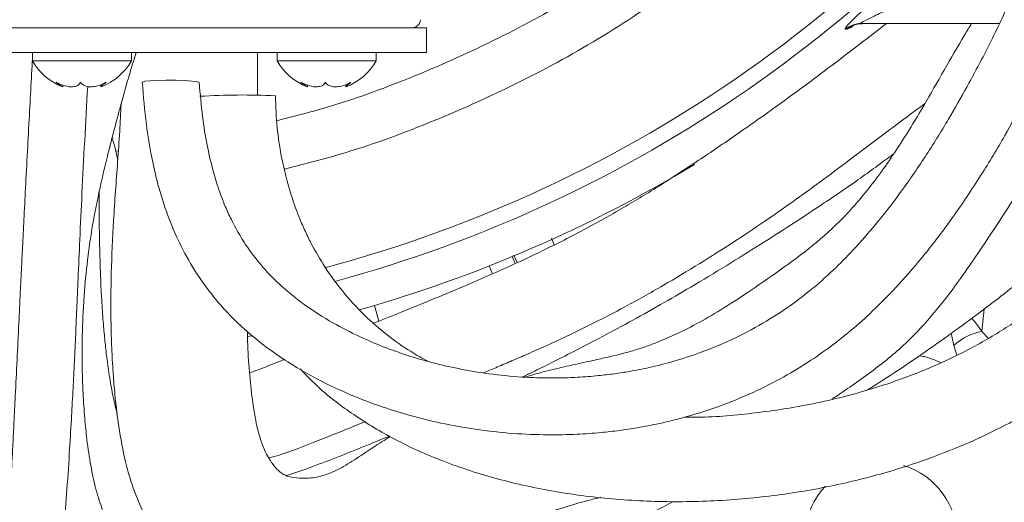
# Model space of a CAD drawing. Header units: millimetres. Extents: x 0 to 8410, y 0 to 5940.
# Tile 18 of 256: x 2163 to 2282, y 1049 to 1107. Entities that reach past the tile are written whole.
import ezdxf

# ---------------------------------------------------------------- set-up
doc = ezdxf.new("R2010")
doc.units = ezdxf.units.MM
doc.header["$LTSCALE"] = 10
doc.styles.add('SLDTEXTSTYLE0', font='TXT', dxfattribs={"width": 0.605})
doc.dimstyles.new('SLDDIMSTYLE2', dxfattribs={"dimtxt": 50, "dimasz": 50, "dimexe": 0, "dimexo": 0.0625, "dimgap": 12.5, "dimtad": 1, "dimtoh": 1, "dimdec": 1, "dimrnd": 1e-09, "dimzin": 12, "dimdsep": 46, "dimtxsty": 'SLDTEXTSTYLE0', "dimsah": 1, "dimcen": 0.09, "dimadec": 0, "dimazin": 0, "dimtfac": 1, "dimtofl": 0, "dimtmove": 0, "dimatfit": 3, "dimfxl": 1, "dimfrac": 2, "dimtolj": 1, "dimtzin": 12, "dimarcsym": 0})

# ---------------------------------------------------------------- blocks, each defined once
blk = doc.blocks.new('*D47')
at = {"color": 7, "linetype": 'Continuous', "lineweight": 0}
for p, q in [((2679.92, 1232.51), (2679.92, 1332.51)), ((2410.3, 1232.51), (2694.92, 1232.51)), ((2679.92, 1167.51), (2679.92, 1232.51)), ((2118.59, 1167.51), (2694.92, 1167.51)), ((2679.92, 1167.51), (2679.92, 727.07))]:
    blk.add_line(p, q, dxfattribs=at)
for points in [[(2679.92, 1232.51), (2687.42, 1282.51), (2672.42, 1282.51)], [(2679.92, 1167.51), (2672.42, 1117.51), (2687.42, 1117.51)]]:
    blk.add_solid(points, dxfattribs=at)
at = {"color": 7, "linetype": 'Continuous', "lineweight": 0, "char_height": 50, "attachment_point": 1, "rotation": 90, "style": 'SLDTEXTSTYLE0'}
for s, insert in [(' (3x M8)', (2615.46, 819.3)), ('65', (2615.46, 742.94))]:
    blk.add_mtext(s, dxfattribs=dict(at, insert=insert))

msp = doc.modelspace()

# ---------------------------------------------------------------- linework, layer by layer
at = {"color": 7, "linetype": 'Continuous', "lineweight": 0}
for p, q in [((2281.82236, 1106.513997), (2265.029638, 1106.513997)), ((2212.355367, 1106.014003), (2128.855367, 1106.014003)), ((2212.355367, 1103.013997), (2212.355367, 1106.014003)), ((2212.355367, 1103.013997), (2128.855367, 1103.013997)), ((2164.605368, 1103.013997), (2164.605368, 1102.013995)), ((2176.605367, 1102.013995), (2176.605367, 1103.013997)), ((2194.266739, 1103.013997), (2194.266739, 1102.013995)), ((2206.266737, 1102.013995), (2206.266737, 1103.013997)), ((2164.605368, 1102.013995), (2176.605367, 1102.013995)), ((2194.266739, 1102.013995), (2206.266737, 1102.013995)), ((2168.294108, 1098.868941), (2168.294108, 1099.05914)), ((2172.916626, 1099.129324), (2172.916626, 1098.868941)), ((2197.955477, 1098.868941), (2197.955477, 1099.05914)), ((2202.577996, 1099.129309), (2202.577996, 1098.868941)), ((2190.864428, 1069.035878), (2190.682395, 1068.967213)), ((2190.698518, 1068.609228), (2191.204103, 1068.708738))]:
    msp.add_line(p, q, dxfattribs=at)
at = {"color": 8, "linetype": 'Continuous', "lineweight": 0}
for p, q in [((2263.300813, 1105.820348), (2263.127668, 1105.8216)), ((2174.702984, 1091.054802), (2175.023782, 1091.085767)), ((2227.509997, 1080.537369), (2227.848454, 1079.723378)), ((2222.750365, 1078.285044), (2223.100154, 1077.44058)), ((2223.349667, 1077.554544), (2222.97687, 1078.45134)), ((2220.373335, 1076.195066), (2219.973265, 1077.16093)), ((2206.070511, 1072.373827), (2206.598329, 1070.470562)), ((2279.684654, 1069.229593), (2279.976598, 1071.941008)), ((2279.684654, 1069.229593), (2280.432022, 1068.396827)), ((2276.663436, 1066.333612), (2276.298723, 1067.540785))]:
    msp.add_line(p, q, dxfattribs=at)
at = {"color": 7, "linetype": 'Continuous', "lineweight": 0, "flags": 128}
msp.add_lwpolyline([(2177.928704, 1099.40893), (2177.942271, 1099.432116), (2178.227746, 1099.516412), (2178.854667, 1099.58682), (2179.755102, 1099.635681), (2180.83147, 1099.657734), (2181.967132, 1099.650567), (2183.039021, 1099.614968), (2183.930983, 1099.554782), (2184.546356, 1099.476551), (2184.818458, 1099.388724), (2184.828574, 1099.367907)], dxfattribs=at)
at = {"color": 8, "linetype": 'Continuous', "lineweight": 0}
for centre, radius, start, end in [((2158.705367, 1232.513999), 160.972778, 284.88876411, 325.37175763), ((2158.705367, 1232.513999), 162.881464, 285.1453869, 324.21867483), ((2265.031082, 1103.55154), 2.962458, 90.0279321, 129.9793637), ((2265.206267, 1103.550031), 2.963966, 90.02661384, 130.00640529), ((2280.874724, 1062.604924), 6.730713, 100.18410952, 132.83337634)]:
    msp.add_arc(centre, radius, start, end, dxfattribs=at)
at = {"color": 7, "linetype": 'Continuous', "lineweight": 0}
for centre, radius, start, end in [((2210.639679, 1107.013999), 1, 270, 358), ((2170.724757, 1105.412981), 7, 209.04974724, 249.37403944), ((2170.485978, 1105.412981), 7, 290.65382638, 330.95025276), ((2200.386127, 1105.412981), 7, 209.04974724, 249.37403908), ((2200.147348, 1105.412981), 7, 290.65382671, 330.95025276), ((2189.994658, 1014.534138), 83.326416, 87.20477813, 93.49733902), ((2158.705367, 1232.513999), 166.998004, 285.81153098, 301.06010953), ((2267.455367, 1044.153474), 9.25, 136.82138083, 72.85946998)]:
    msp.add_arc(centre, radius, start, end, dxfattribs=at)
for points, knots in [([(2177.928702, 1099.408885), (2178.068443, 1097.699215), (2178.319534, 1094.627245), (2178.974545, 1090.592778), (2179.660651, 1087.576425), (2180.294711, 1085.37327), (2180.884213, 1083.621085), (2181.741906, 1081.387868), (2183.055452, 1078.596886), (2184.959867, 1075.479295), (2187.546678, 1072.127088), (2191.042891, 1068.6819), (2195.443203, 1065.482252), (2199.93654, 1062.964786), (2203.833219, 1061.236903), (2207.261414, 1059.977282), (2210.536655, 1058.969552), (2214.253441, 1058.058569), (2218.406931, 1057.313456), (2222.732815, 1056.837945), (2226.859751, 1056.667181), (2230.424351, 1056.737183), (2233.316049, 1056.943726), (2235.726483, 1057.217288), (2238.084774, 1057.571664), (2240.815396, 1058.098383), (2244.132113, 1058.922354), (2247.93177, 1060.136443), (2251.868082, 1061.741088), (2255.592138, 1063.625965), (2258.866572, 1065.613282), (2261.692307, 1067.612329), (2264.293734, 1069.711526), (2266.923891, 1072.10762), (2269.808112, 1075.073808), (2272.953314, 1078.73883), (2276.281182, 1083.138825), (2279.496822, 1087.945076), (2282.329371, 1092.652613), (2284.60257, 1096.746878), (2286.375465, 1100.142136), (2287.873769, 1103.145684), (2289.0934, 1105.705322), (2290.219559, 1108.194447), (2291.335522, 1110.795763), (2292.653259, 1114.12805), (2293.920017, 1117.769149), (2295.057626, 1121.603977), (2296.024815, 1125.498304), (2296.897689, 1129.974863), (2297.600884, 1135.125103), (2298.082978, 1141.07626), (2298.130087, 1145.308166), (2298.155366, 1147.578997)], [0, 0, 0, 0, 0.0225900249, 0.0405902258, 0.0544365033, 0.0642864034, 0.0718722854, 0.0799337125, 0.097580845, 0.1154417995, 0.1329748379, 0.1604882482, 0.1901316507, 0.218144, 0.2425692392, 0.2590540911, 0.2777498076, 0.2987339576, 0.3220661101, 0.3475064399, 0.3709100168, 0.3907288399, 0.4068306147, 0.4191332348, 0.4310278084, 0.4463325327, 0.4650762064, 0.4872789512, 0.5116371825, 0.5341431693, 0.5545137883, 0.5727371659, 0.5887935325, 0.6067285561, 0.6277140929, 0.6520097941, 0.6794936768, 0.7096244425, 0.7368583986, 0.7593714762, 0.7773575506, 0.7920295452, 0.8074935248, 0.8177997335, 0.8307349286, 0.8475154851, 0.8681160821, 0.8840634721, 0.9019308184, 0.9219539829, 0.9445122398, 0.9702254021, 1, 1, 1, 1]), ([(2291.255369, 1147.578997), (2291.244361, 1145.853896), (2291.223606, 1142.601075), (2290.930079, 1137.978483), (2290.426536, 1133.302855), (2289.653803, 1128.631789), (2288.584451, 1124.038337), (2287.419702, 1120.079293), (2286.227653, 1116.64514), (2285.064083, 1113.671492), (2283.783086, 1110.668306), (2282.430622, 1107.736031), (2280.998267, 1104.806838), (2279.531521, 1101.92255), (2277.771547, 1098.62275), (2275.510476, 1094.653999), (2272.803337, 1090.300567), (2269.857126, 1086.04146), (2266.944144, 1082.294134), (2264.242501, 1079.209006), (2261.76955, 1076.707145), (2259.332666, 1074.522594), (2256.653165, 1072.437241), (2253.464, 1070.34232), (2249.723166, 1068.333222), (2245.91123, 1066.734422), (2242.394819, 1065.597199), (2239.531636, 1064.872804), (2237.169444, 1064.405406), (2235.123031, 1064.086426), (2233.024148, 1063.835532), (2230.505782, 1063.638943), (2227.40686, 1063.554583), (2223.809449, 1063.671182), (2220.021701, 1064.046947), (2216.366428, 1064.658096), (2213.088141, 1065.416794), (2210.045797, 1066.305682), (2207.130284, 1067.341517), (2204.091581, 1068.637542), (2200.893322, 1070.278831), (2197.590147, 1072.373931), (2194.669111, 1074.735464), (2192.309547, 1077.19413), (2190.585589, 1079.472025), (2189.44362, 1081.355577), (2188.622006, 1082.936052), (2187.880957, 1084.558099), (2187.105884, 1086.622592), (2186.369012, 1089.101848), (2185.724951, 1091.94957), (2185.160698, 1095.421639), (2184.945115, 1097.982831), (2184.828567, 1099.36746)], [0, 0, 0, 0, 0.0246217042, 0.0464262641, 0.0659417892, 0.0918155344, 0.1145703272, 0.1348855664, 0.1530852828, 0.1692490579, 0.1835413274, 0.2034525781, 0.2194933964, 0.234662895, 0.2542858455, 0.2785527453, 0.3074698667, 0.3370340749, 0.3634046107, 0.3864749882, 0.4062772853, 0.4237173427, 0.4435126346, 0.4664105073, 0.4924614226, 0.5213382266, 0.5433437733, 0.5619624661, 0.5771841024, 0.589011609, 0.6012903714, 0.6172910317, 0.6369459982, 0.6601322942, 0.6855887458, 0.7090742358, 0.7301889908, 0.7489797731, 0.7685654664, 0.787938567, 0.8104315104, 0.8352264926, 0.8595243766, 0.878111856, 0.8950734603, 0.9083438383, 0.9145146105, 0.9238668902, 0.9367063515, 0.9487530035, 0.9630924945, 0.9800471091, 1, 1, 1, 1]), ([(2197.063482, 1064.685797), (2197.82061, 1063.904548), (2199.831289, 1061.829813), (2203.63402, 1058.982574), (2208.666883, 1055.955703), (2214.51346, 1053.347635), (2221.01056, 1051.242181), (2228.040544, 1049.711537), (2235.401131, 1048.792675), (2242.97459, 1048.499413), (2250.595456, 1048.836343), (2258.064457, 1049.78131), (2265.196918, 1051.276443), (2271.443907, 1053.123426), (2276.829963, 1055.159294), (2281.375847, 1057.227978), (2285.475359, 1059.428774), (2289.116276, 1061.690802), (2292.235844, 1063.878897), (2295.110169, 1066.103364), (2297.96416, 1068.520324), (2300.924827, 1071.286929), (2303.705085, 1074.154432), (2306.073875, 1076.823067), (2308.136035, 1079.325436), (2310.182809, 1081.988823), (2312.427759, 1085.156104), (2314.731316, 1088.7402), (2316.84354, 1092.391211), (2318.61526, 1095.783996), (2320.17364, 1099.080832), (2321.655712, 1102.585812), (2323.177844, 1106.74211), (2324.555287, 1111.315106), (2325.661638, 1116.011696), (2326.402035, 1120.129269), (2326.945861, 1124.096427), (2327.364518, 1128.327825), (2327.66631, 1133.459963), (2327.805928, 1139.450173), (2327.805534, 1143.720044), (2327.805324, 1145.993998)], [0, 0, 0, 0, 0.01681119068, 0.04464491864, 0.07509496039, 0.10880420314, 0.14569275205, 0.18423948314, 0.22396348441, 0.26465011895, 0.30606431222, 0.34701531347, 0.38626800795, 0.42365355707, 0.45215074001, 0.4792754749, 0.50437806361, 0.52729528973, 0.54839202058, 0.56554905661, 0.58549877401, 0.60810065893, 0.62988473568, 0.64843563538, 0.66388757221, 0.68026661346, 0.70025696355, 0.72328741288, 0.74482749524, 0.76346560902, 0.77992358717, 0.79808623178, 0.81836920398, 0.84278802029, 0.86479147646, 0.88488689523, 0.89996939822, 0.9192416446, 0.94244886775, 0.96935068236, 1, 1, 1, 1]), ([(2317.605405, 1145.993998), (2317.605158, 1143.53378), (2317.604689, 1138.851577), (2317.415243, 1132.171798), (2316.948739, 1126.170276), (2316.138792, 1120.317329), (2314.943784, 1114.758002), (2313.405675, 1109.65157), (2311.726425, 1105.202179), (2310.004002, 1101.3628), (2308.277479, 1097.988871), (2306.568244, 1094.967792), (2304.634705, 1091.859188), (2302.088038, 1088.16179), (2298.838324, 1083.989402), (2294.836575, 1079.553994), (2290.483435, 1075.454451), (2286.011128, 1071.904531), (2281.467036, 1068.869234), (2276.618592, 1066.215177), (2271.310348, 1063.902955), (2265.172254, 1061.828076), (2258.50358, 1060.207736), (2251.374725, 1059.191118), (2246.457212, 1058.787216), (2243.875894, 1058.82735), (2243.623159, 1058.83128)], [0, 0, 0, 0, 0.0496080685, 0.0944123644, 0.1347628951, 0.171347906, 0.2148648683, 0.2523240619, 0.2841888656, 0.3177669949, 0.3449534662, 0.369101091, 0.3971694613, 0.4294561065, 0.4744328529, 0.5234505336, 0.5744867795, 0.6214425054, 0.6653160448, 0.7116852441, 0.7611043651, 0.81206575, 0.8761143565, 0.9350219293, 0.9936380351, 1, 1, 1, 1]), ([(2261.588952, 1061.086675), (2261.826687, 1061.244694), (2263.501411, 1062.357864), (2266.715674, 1064.567508), (2270.850659, 1067.99174), (2274.25582, 1071.802833), (2276.930616, 1075.366291), (2279.188259, 1078.640512), (2281.396016, 1081.97155), (2284.14623, 1086.204147), (2287.493288, 1091.334843), (2291.294856, 1097.050416), (2295.56327, 1103.503964), (2300.054009, 1110.42745), (2304.409366, 1117.380817), (2308.431015, 1124.180933), (2312.246981, 1131.229835), (2315.383528, 1137.599833), (2317.065858, 1141.543342), (2317.589133, 1142.769938)], [0, 0, 0, 0, 0.0101194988, 0.0712869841, 0.1291902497, 0.1798411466, 0.2250996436, 0.2616547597, 0.2980750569, 0.3443744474, 0.4113443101, 0.4799347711, 0.5488650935, 0.6414646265, 0.7251520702, 0.7914896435, 0.8741670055, 0.9608607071, 1, 1, 1, 1]), ([(2268.119505, 1106.513997), (2266.869855, 1105.55415), (2264.297827, 1103.578595), (2260.694779, 1100.825508), (2257.129227, 1098.175212), (2253.516838, 1095.566586), (2249.500861, 1092.750622), (2244.891215, 1089.617369), (2240.137383, 1086.542243), (2235.070866, 1083.503048), (2230.049191, 1080.768964), (2225.023256, 1078.290344), (2220.302324, 1076.140027), (2215.932716, 1074.268079), (2212.308716, 1072.77407), (2209.150979, 1071.494615), (2207.134874, 1070.68588), (2206.074031, 1070.259877), (2205.980698, 1070.222398)], [0, 0, 0, 0, 0.05019880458, 0.10331913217, 0.15050233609, 0.19924864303, 0.25584250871, 0.31974458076, 0.38994453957, 0.45951332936, 0.55565182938, 0.64714195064, 0.73228991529, 0.81085048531, 0.88079452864, 0.93312874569, 0.99411669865, 1, 1, 1, 1]), ([(2278.434097, 1106.513997), (2278.151043, 1106.052288), (2277.014678, 1104.198684), (2275.102678, 1100.85997), (2272.485652, 1096.255447), (2269.502497, 1091.345403), (2266.145098, 1086.614692), (2262.518176, 1082.472248), (2258.626669, 1079.103967), (2254.562537, 1076.173831), (2250.862598, 1073.62181), (2247.592816, 1071.533972), (2244.741642, 1069.920581), (2242.147977, 1068.653749), (2239.905694, 1067.723208), (2238.021768, 1067.070476), (2236.480613, 1066.62697), (2234.978263, 1066.249353), (2233.199076, 1065.845104), (2231.081565, 1065.393973), (2228.635731, 1064.852845), (2226.333964, 1064.298774), (2224.87097, 1063.863156), (2224.302939, 1063.69402)], [0, 0, 0, 0, 0.0163224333, 0.065528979, 0.1154479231, 0.1751238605, 0.2381919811, 0.2933095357, 0.3487826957, 0.4061256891, 0.467398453, 0.5215138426, 0.5766350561, 0.6283776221, 0.6747020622, 0.7140790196, 0.7466428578, 0.7775105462, 0.8144777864, 0.8578209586, 0.9077097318, 0.964166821, 1, 1, 1, 1]), ([(2264.052576, 1106.26409), (2264.048844, 1106.262), (2264.037359, 1106.255568), (2264.119716, 1106.298253), (2264.341065, 1106.384897), (2264.724903, 1106.4961), (2265.048134, 1106.495754), (2265.211045, 1106.495579)], [0, 0, 0, 0, 0.0847724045, 0.260899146, 0.447833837, 0.7217039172, 1, 1, 1, 1]), ([(2187.348916, 1037.410458), (2187.032901, 1037.398789), (2186.250631, 1037.369904), (2184.964313, 1037.442112), (2183.678827, 1037.602561), (2182.426347, 1037.87081), (2181.283344, 1038.222576), (2180.203196, 1038.683829), (2179.279787, 1039.201061), (2178.514086, 1039.72528), (2177.739218, 1040.351822), (2176.852927, 1041.216311), (2175.865588, 1042.409153), (2174.877037, 1043.884763), (2173.949941, 1045.59331), (2173.068864, 1047.620548), (2172.283132, 1050.046609), (2171.650227, 1052.958335), (2171.22512, 1055.869064), (2170.92713, 1058.815108), (2170.721062, 1061.849813), (2170.6114, 1065.345458), (2170.640629, 1069.467744), (2170.866477, 1073.862872), (2171.300038, 1078.181818), (2171.921777, 1082.367245), (2172.721387, 1086.37912), (2173.469834, 1089.538168), (2173.973466, 1091.53667), (2174.315003, 1092.862378), (2174.80839, 1094.740021), (2175.548287, 1097.470511), (2176.350034, 1100.352456), (2176.958969, 1102.279209), (2177.191193, 1103.013997)], [0, 0, 0, 0, 0.02058461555, 0.0509555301, 0.0883910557, 0.1171544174, 0.14931178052, 0.18182733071, 0.2085750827, 0.22952386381, 0.25093978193, 0.28001734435, 0.31189499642, 0.34580194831, 0.37811832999, 0.40869941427, 0.44665416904, 0.4841550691, 0.52252973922, 0.55212014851, 0.58566356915, 0.62389431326, 0.66531174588, 0.71553909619, 0.75885384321, 0.79533442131, 0.84006208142, 0.87732387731, 0.88818699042, 0.8986667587, 0.91616214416, 0.94308317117, 0.97829415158, 1, 1, 1, 1]), ([(2191.876533, 1097.835769), (2191.87917, 1097.922451), (2191.915693, 1099.122911), (2191.90649, 1100.888807), (2191.887687, 1102.468276), (2191.88119, 1103.013997)], [0, 0, 0, 0, 0.0484679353, 0.671237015, 1, 1, 1, 1]), ([(2265.836431, 1062.13521), (2267.053732, 1062.913905), (2269.409091, 1064.420607), (2272.947677, 1066.833758), (2276.489023, 1069.341588), (2280.330675, 1072.182026), (2284.371131, 1075.320308), (2288.285123, 1078.549502), (2291.968796, 1081.800893), (2295.712868, 1085.380586), (2299.711361, 1089.55935), (2303.774579, 1094.22886), (2307.518123, 1098.8829), (2309.815066, 1101.988956), (2310.88212, 1103.431886)], [0, 0, 0, 0, 0.0730841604, 0.1414107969, 0.209807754, 0.2845520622, 0.3731067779, 0.4580078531, 0.5312118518, 0.6120496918, 0.7098564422, 0.8122851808, 0.9127963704, 1, 1, 1, 1]), ([(2164.605368, 1102.142041), (2164.566239, 1101.403886), (2164.456145, 1099.327012), (2164.265717, 1095.818792), (2164.03403, 1091.528751), (2163.808689, 1087.281309), (2163.60571, 1083.346899), (2163.437184, 1080.002163), (2163.286107, 1076.927913), (2163.131267, 1073.722228), (2162.951557, 1069.957126), (2162.752173, 1065.775388), (2162.557476, 1061.757345), (2162.388917, 1058.374155), (2162.24797, 1055.630907), (2162.112437, 1053.074885), (2161.961704, 1050.372807), (2161.781746, 1047.392417), (2161.503298, 1043.229798), (2161.10151, 1038.143242), (2160.539389, 1032.379158), (2159.907992, 1026.921714), (2159.230241, 1021.819678), (2158.506836, 1016.969835), (2157.82343, 1012.849321), (2157.143216, 1009.098506), (2156.443492, 1005.529944), (2155.595757, 1001.577928), (2154.646235, 997.57832), (2153.708999, 994.015432), (2152.835552, 990.965987), (2151.819072, 987.668275), (2150.440204, 983.615931), (2148.528563, 978.740496), (2146.228113, 973.80826), (2143.589911, 969.195761), (2140.751876, 965.227132), (2137.71056, 961.77266), (2134.527991, 958.825886), (2131.411764, 956.475795), (2128.408624, 954.576876), (2125.372645, 952.945639), (2122.010125, 951.443967), (2118.299953, 950.08233), (2114.540454, 948.965382), (2110.699061, 948.054978), (2107.423547, 947.440891), (2104.338457, 946.969372), (2101.261799, 946.584359), (2097.619405, 946.226695), (2094.999719, 946.055283), (2093.640371, 945.966338)], [0, 0, 0, 0, 0.0106878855, 0.0300714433, 0.0509067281, 0.0732174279, 0.0923642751, 0.1090223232, 0.1229649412, 0.1384390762, 0.1574611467, 0.1802675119, 0.2025608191, 0.219492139, 0.2328118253, 0.2454235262, 0.2596772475, 0.2754654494, 0.2926724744, 0.3259502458, 0.3569646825, 0.3858116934, 0.4148922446, 0.4404574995, 0.4657090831, 0.48316116, 0.5029409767, 0.525264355, 0.5493655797, 0.5703002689, 0.585718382, 0.6014149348, 0.6269301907, 0.6559796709, 0.6870455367, 0.7154684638, 0.7416643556, 0.7647037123, 0.7877364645, 0.8086879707, 0.8240846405, 0.8411375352, 0.859902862, 0.8782938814, 0.8989028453, 0.9168913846, 0.9354654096, 0.9470848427, 0.9620065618, 0.9802853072, 1, 1, 1, 1]), ([(2170.442976, 1099.421312), (2170.352796, 1099.273431), (2170.196541, 1099.017197), (2169.675447, 1098.847688), (2169.085915, 1098.841711), (2168.428501, 1098.984716), (2167.891384, 1099.198288), (2167.593218, 1099.366622), (2167.496347, 1099.421312)], [0, 0, 0, 0, 0.2355515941, 0.4081400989, 0.5811339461, 0.7450646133, 0.917173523, 1, 1, 1, 1]), ([(2167.496347, 1099.421312), (2167.686314, 1099.27511), (2168.015451, 1099.021799), (2168.269031, 1098.851928), (2168.271781, 1098.863995), (2168.272908, 1098.868941)], [0, 0, 0, 0, 0.4461403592, 0.7729851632, 1, 1, 1, 1]), ([(2173.551996, 1099.421312), (2173.269656, 1099.273424), (2172.780466, 1099.017189), (2172.002891, 1098.847685), (2171.373534, 1098.84173), (2170.869759, 1098.98473), (2170.581559, 1099.198308), (2170.476956, 1099.366633), (2170.442976, 1099.421312)], [0, 0, 0, 0, 0.235566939, 0.4081498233, 0.5811448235, 0.7450735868, 0.9171878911, 1, 1, 1, 1]), ([(2172.950031, 1098.870312), (2172.935075, 1098.864046), (2172.897483, 1098.848296), (2173.051756, 1098.98863), (2173.295022, 1099.197893), (2173.488985, 1099.366529), (2173.551996, 1099.421312)], [0, 0, 0, 0, 0.2054531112, 0.5164149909, 0.8429028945, 1, 1, 1, 1]), ([(2197.157717, 1099.421312), (2197.347685, 1099.275109), (2197.676834, 1099.021789), (2197.930394, 1098.851931), (2197.93315, 1098.863996), (2197.93428, 1098.868941)], [0, 0, 0, 0, 0.446134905, 0.7729963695, 1, 1, 1, 1]), ([(2200.104347, 1099.421312), (2200.014165, 1099.273425), (2199.857914, 1099.017195), (2199.336743, 1098.847682), (2198.747259, 1098.841731), (2198.089813, 1098.984726), (2197.552725, 1099.198311), (2197.254572, 1099.366633), (2197.157717, 1099.421312)], [0, 0, 0, 0, 0.235569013, 0.4081477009, 0.5811465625, 0.7450761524, 0.9171877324, 1, 1, 1, 1]), ([(2203.213366, 1099.421312), (2202.931046, 1099.273431), (2202.441877, 1099.017202), (2201.664311, 1098.847685), (2201.034946, 1098.841711), (2200.531172, 1098.984714), (2200.242931, 1099.198293), (2200.138332, 1099.366622), (2200.104347, 1099.421312)], [0, 0, 0, 0, 0.2355521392, 0.4081356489, 0.581132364, 0.7450631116, 0.9171711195, 1, 1, 1, 1]), ([(2202.6114, 1098.870312), (2202.596445, 1098.864047), (2202.558854, 1098.848297), (2202.713112, 1098.988619), (2202.956396, 1099.197899), (2203.150355, 1099.36653), (2203.213366, 1099.421312)], [0, 0, 0, 0, 0.2054526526, 0.5164270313, 0.842902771, 1, 1, 1, 1]), ([(2093.640371, 939.052944), (2093.924367, 939.067105), (2095.866251, 939.16393), (2099.196173, 939.43903), (2103.354285, 939.878172), (2106.692421, 940.342898), (2109.284419, 940.776798), (2111.257833, 941.15534), (2113.024775, 941.529868), (2114.918258, 941.971494), (2117.216692, 942.572587), (2120.198239, 943.461604), (2123.712186, 944.697156), (2127.476428, 946.303318), (2130.967015, 948.091066), (2134.380782, 950.15283), (2137.645205, 952.493637), (2140.823222, 955.204433), (2144.283626, 958.683119), (2147.941346, 963.224897), (2151.458629, 968.885456), (2154.368528, 974.818174), (2156.486267, 980.073508), (2157.973137, 984.313404), (2158.936102, 987.321157), (2159.715331, 989.925576), (2160.451667, 992.536242), (2161.258213, 995.587016), (2162.128006, 999.13532), (2163.04069, 1003.200471), (2163.97253, 1007.795572), (2164.900566, 1012.959379), (2165.754742, 1018.449439), (2166.436679, 1023.615633), (2166.919504, 1027.8867), (2167.273038, 1031.345052), (2167.563975, 1034.422479), (2167.847548, 1037.637088), (2168.134954, 1041.113734), (2168.444324, 1045.109321), (2168.767758, 1049.597394), (2169.070589, 1054.170493), (2169.317316, 1058.306275), (2169.512166, 1061.875324), (2169.678675, 1065.160359), (2169.836733, 1068.496793), (2169.992341, 1071.970772), (2170.161221, 1075.917825), (2170.35812, 1080.591456), (2170.617803, 1086.162231), (2170.944534, 1092.353691), (2171.187167, 1096.689382), (2171.310207, 1098.88803)], [0, 0, 0, 0, 0.0039820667, 0.027228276, 0.046722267, 0.0624440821, 0.0743361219, 0.0834676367, 0.0905537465, 0.0996121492, 0.1106871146, 0.1238427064, 0.1432793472, 0.1631129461, 0.1817705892, 0.1992053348, 0.2204389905, 0.2399871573, 0.2603286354, 0.2929861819, 0.3272721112, 0.3619367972, 0.3950841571, 0.4155447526, 0.4321276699, 0.444533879, 0.4582131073, 0.4747185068, 0.4941409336, 0.515732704, 0.540330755, 0.5679494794, 0.5982572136, 0.6275426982, 0.6495381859, 0.6654159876, 0.6816217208, 0.6975312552, 0.7153762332, 0.7355505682, 0.7592476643, 0.7843073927, 0.8051425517, 0.8216561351, 0.8379654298, 0.8542463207, 0.8712478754, 0.8892689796, 0.9123184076, 0.9393026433, 0.9692201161, 1, 1, 1, 1]), ([(2175.354649, 1096.744244), (2175.302641, 1095.652837), (2175.192861, 1093.349071), (2174.853491, 1088.639396), (2174.428455, 1082.881646), (2174.177595, 1077.306587), (2174.112604, 1073.172965), (2174.128028, 1070.343874), (2174.19186, 1067.91055), (2174.288613, 1065.785286), (2174.429196, 1063.581803), (2174.664816, 1060.880641), (2175.096549, 1057.350534), (2175.805446, 1053.507893), (2176.889476, 1049.899683), (2178.370683, 1046.54584), (2180.317008, 1043.380791), (2182.782125, 1040.524352), (2185.542535, 1038.278802), (2188.640491, 1036.597071), (2191.932934, 1035.513252), (2195.161455, 1034.997776), (2198.268452, 1034.887452), (2201.25348, 1035.162131), (2204.145326, 1035.81983), (2207.051944, 1036.951569), (2209.842101, 1038.454692), (2212.364087, 1039.98143), (2214.450041, 1041.268964), (2216.128415, 1042.253955), (2217.63382, 1043.083656), (2219.315301, 1043.959392), (2221.304563, 1044.924414), (2223.62754, 1045.955905), (2226.270995, 1046.997954), (2229.057334, 1047.936217), (2231.474094, 1048.644005), (2232.978083, 1049.007623), (2233.509703, 1049.136152)], [0, 0, 0, 0, 0.01984873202, 0.04189715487, 0.08444295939, 0.12311508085, 0.14286586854, 0.16044257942, 0.17574707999, 0.1887432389, 0.20113605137, 0.21867872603, 0.24184811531, 0.2723174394, 0.29972410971, 0.32409048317, 0.35644216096, 0.38763033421, 0.4180449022, 0.44814331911, 0.48045866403, 0.51489457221, 0.54323697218, 0.57106628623, 0.60058122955, 0.63267929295, 0.66675623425, 0.69798598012, 0.72385530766, 0.74605025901, 0.76686387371, 0.79081142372, 0.8180610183, 0.85243804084, 0.89105338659, 0.9338661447, 0.97662343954, 1, 1, 1, 1]), ([(2212.529934, 1065.60791), (2211.849534, 1065.987678), (2210.157428, 1066.932134), (2207.581106, 1068.753779), (2204.757339, 1071.195679), (2202.250275, 1073.932974), (2200.104075, 1076.865913), (2198.613397, 1079.415489), (2197.58893, 1081.512492), (2196.80907, 1083.329708), (2196.058912, 1085.397536), (2195.337302, 1087.856301), (2194.713501, 1090.663779), (2194.197686, 1094.010984), (2194.106624, 1096.458596), (2194.05816, 1097.761234)], [0, 0, 0, 0, 0.0673939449, 0.1676038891, 0.2680186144, 0.3756273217, 0.472757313, 0.5614137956, 0.6053894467, 0.650062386, 0.7091984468, 0.7662521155, 0.833771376, 0.9115318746, 1, 1, 1, 1]), ([(2219.287215, 1064.210137), (2219.774184, 1064.414746), (2220.83823, 1064.861826), (2222.526456, 1065.58189), (2224.494473, 1066.433028), (2226.769774, 1067.440236), (2229.536294, 1068.715876), (2232.768856, 1070.288946), (2236.592883, 1072.271384), (2240.833039, 1074.638612), (2245.277871, 1077.304027), (2249.437016, 1079.928742), (2253.240419, 1082.454352), (2256.750669, 1084.909767), (2260.160195, 1087.40155), (2263.713995, 1090.057862), (2267.096314, 1092.596839), (2270.156407, 1094.88077), (2271.942705, 1096.20362), (2272.788814, 1096.830209)], [0, 0, 0, 0, 0.0334898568, 0.0731766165, 0.1120679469, 0.1624185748, 0.223561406, 0.2940654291, 0.3720041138, 0.4634811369, 0.5437343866, 0.6141020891, 0.6769314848, 0.73359361, 0.7889675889, 0.8490244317, 0.913749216, 0.9591459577, 1, 1, 1, 1]), ([(2174.946996, 1089.957034), (2174.844818, 1090.438888), (2174.649202, 1091.361378), (2174.399584, 1092.282983), (2174.280353, 1092.723196)], [0, 0, 0, 0, 0.5223418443, 1, 1, 1, 1]), ([(2268.936, 1090.688681), (2267.525521, 1089.649339), (2264.545797, 1087.453664), (2260.364442, 1084.630012), (2256.400499, 1082.030064), (2252.636089, 1079.624049), (2248.562916, 1077.08484), (2244.514989, 1074.647324), (2240.552816, 1072.3566), (2236.826586, 1070.281536), (2233.331671, 1068.407545), (2230.225592, 1066.796641), (2227.564198, 1065.454148), (2225.528757, 1064.447666), (2224.392418, 1063.898557), (2223.990022, 1063.704108)], [0, 0, 0, 0, 0.0786325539, 0.1661162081, 0.2318963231, 0.3030766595, 0.3830942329, 0.4733130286, 0.5542973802, 0.6446056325, 0.7371425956, 0.8217450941, 0.8967429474, 0.9634350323, 1, 1, 1, 1]), ([(2174.881908, 1059.324225), (2174.779625, 1059.69465), (2174.444042, 1060.909988), (2174.040406, 1063.125389), (2173.675418, 1065.600033), (2173.423863, 1067.784715), (2173.21929, 1069.953893), (2173.031698, 1072.502511), (2172.86747, 1075.627578), (2172.752215, 1079.281966), (2172.695985, 1082.850767), (2172.706843, 1085.203221), (2172.711287, 1086.166193)], [0, 0, 0, 0, 0.0529728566, 0.1738000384, 0.2747020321, 0.3497240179, 0.4251444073, 0.5178501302, 0.6305429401, 0.7619143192, 0.9025400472, 1, 1, 1, 1]), ([(2207.985039, 1056.49442), (2207.642721, 1056.284678), (2206.533657, 1055.605142), (2204.85922, 1054.471761), (2202.811216, 1053.11724), (2200.808196, 1052.028248), (2198.860615, 1051.475859), (2197.299563, 1051.403776), (2195.990869, 1051.537819), (2195.128293, 1051.816203), (2194.43728, 1052.308349), (2193.799238, 1053.040944), (2193.225216, 1053.905453), (2192.735725, 1054.833615), (2192.242383, 1056.103914), (2191.739197, 1057.991098), (2191.282271, 1060.624005), (2190.934187, 1063.936415), (2190.704903, 1066.811483), (2190.684065, 1068.676073), (2190.677969, 1069.221457)], [0, 0, 0, 0, 0.0294439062, 0.0953942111, 0.1716578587, 0.250985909, 0.3238215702, 0.4136852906, 0.5028058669, 0.5831772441, 0.6377745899, 0.6963726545, 0.7278928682, 0.7598229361, 0.7922304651, 0.8257481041, 0.8730883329, 0.9239073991, 0.977743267, 1, 1, 1, 1]), ([(2195.156145, 1065.834483), (2194.832543, 1065.703117), (2193.647437, 1065.222027), (2192.226921, 1064.660525), (2191.268134, 1064.328784), (2190.931684, 1064.212372)], [0, 0, 0, 0, 0.19602052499, 0.7178732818, 1, 1, 1, 1]), ([(2193.251936, 1053.895434), (2193.482526, 1053.954459), (2195.225103, 1054.400515), (2198.654979, 1055.770961), (2202.408079, 1057.255136), (2204.57697, 1058.145476), (2204.964197, 1058.304434)], [0, 0, 0, 0, 0.0627541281, 0.4742362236, 0.9061317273, 1, 1, 1, 1]), ([(2207.882403, 1056.555917), (2207.025841, 1056.202651), (2205.017115, 1055.374207), (2201.903366, 1054.117389), (2198.687054, 1052.893314), (2196.544281, 1052.111054), (2195.525131, 1051.797492), (2195.441271, 1051.771691)], [0, 0, 0, 0, 0.20171418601, 0.4730400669, 0.7390487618, 0.97852790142, 1, 1, 1, 1]), ([(2167.825165, 1037.41393), (2168.176733, 1036.913561), (2169.27146, 1035.355496), (2171.312981, 1033.263548), (2173.900729, 1031.285738), (2176.53608, 1029.866493), (2179.476945, 1028.771164), (2182.880067, 1028.045921), (2186.759512, 1027.789), (2191.158166, 1028.133971), (2196.327576, 1029.182921), (2201.969382, 1030.764095), (2207.067518, 1032.475105), (2211.546933, 1034.163364), (2215.512879, 1035.77591), (2219.103097, 1037.296953), (2222.268558, 1038.692308), (2224.968001, 1039.925518), (2227.213464, 1040.98071), (2229.009584, 1041.842756), (2230.600054, 1042.617312), (2232.18237, 1043.398316), (2234.21272, 1044.417461), (2236.796578, 1045.741672), (2239.4941, 1047.148818), (2241.477009, 1048.208276), (2242.267943, 1048.630868)], [0, 0, 0, 0, 0.0176493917, 0.0549572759, 0.0897875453, 0.1218418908, 0.1535586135, 0.1971193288, 0.2454910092, 0.2993102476, 0.3587680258, 0.4206193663, 0.4836764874, 0.5386417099, 0.5946032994, 0.651603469, 0.7051091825, 0.7515508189, 0.7906728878, 0.8223809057, 0.8422308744, 0.8671954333, 0.8975993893, 0.9331316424, 0.9733278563, 1, 1, 1, 1])]:
    msp.add_open_spline(points, degree=3, knots=knots, dxfattribs=at)
at = {"color": 8, "linetype": 'Continuous', "lineweight": 0}
for points, knots in [([(2194.23123, 1094.749828), (2196.405634, 1095.304321), (2202.123342, 1096.762388), (2211.10438, 1100.111975), (2221.126986, 1104.623335), (2230.792233, 1109.889975), (2236.844228, 1114.015701), (2239.865488, 1116.075335)], [0, 0, 0, 0, 0.1328310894, 0.3492860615, 0.5664188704, 0.783548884, 1, 1, 1, 1]), ([(2243.333331, 1111.31454), (2240.184101, 1109.163911), (2233.875739, 1104.855892), (2223.798973, 1099.35698), (2213.34966, 1094.642748), (2203.783795, 1091.080515), (2197.615443, 1089.509767), (2195.142953, 1088.880157)], [0, 0, 0, 0, 0.213889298, 0.42845108, 0.6430153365, 0.8569081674, 1, 1, 1, 1]), ([(2263.127668, 1105.8216), (2263.107652, 1105.854593), (2263.067729, 1105.920399), (2263.546548, 1106.470297), (2264.572845, 1107.488682), (2266.363198, 1109.159727), (2267.878543, 1110.548013), (2268.708727, 1111.308587)], [0, 0, 0, 0, 0.1296103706, 0.2585123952, 0.4324204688, 0.6890507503, 1, 1, 1, 1]), ([(2270.717314, 1109.304731), (2269.88067, 1108.921616), (2268.399059, 1108.243157), (2266.606015, 1107.408509), (2265.586717, 1106.90825), (2265.186523, 1106.686783), (2265.029649, 1106.5846), (2264.968252, 1106.524144), (2265.010886, 1106.517096), (2265.029638, 1106.513997)], [0, 0, 0, 0, 0.3608400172, 0.6390111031, 0.8033474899, 0.8687190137, 0.9064110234, 0.95883837, 1, 1, 1, 1]), ([(2264.065905, 1106.23846), (2264.033388, 1106.215332), (2263.719745, 1105.992254), (2263.460023, 1105.857351), (2263.338147, 1105.829025), (2263.300813, 1105.820348)], [0, 0, 0, 0, 0.0742750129, 0.7164220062, 1, 1, 1, 1]), ([(2278.476274, 1070.831542), (2278.782356, 1070.420763), (2279.171068, 1069.899088), (2279.594618, 1069.346961), (2279.684654, 1069.229593)], [0, 0, 0, 0, 0.7874253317, 1, 1, 1, 1]), ([(2276.298723, 1067.540785), (2276.24531, 1067.785737), (2276.132503, 1068.303069), (2276.027769, 1068.754777), (2275.972626, 1068.992605)], [0, 0, 0, 0, 0.473490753, 1, 1, 1, 1]), ([(2274.658314, 1065.456321), (2274.028548, 1065.74846), (2273.203923, 1066.130992), (2272.309577, 1066.244635), (2272.098242, 1066.271489)], [0, 0, 0, 0, 0.7636995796, 1, 1, 1, 1])]:
    msp.add_open_spline(points, degree=3, knots=knots, dxfattribs=at)

# ---------------------------------------------------------------- dimensions: what is measured, and where the dimension line sits
at = {"color": 7, "linetype": 'Continuous', "lineweight": 0}
dim = msp.add_linear_dim(base=(2679.915828, 1232.513999), p1=(2118.590337, 1167.513999), p2=(2410.299158, 1232.513999), angle=90, text='<> (3x M8)', dimstyle='SLDDIMSTYLE2', dxfattribs=at)
dim.commit()
dim.dimension.update_dxf_attribs({"geometry": '*D47', "text_midpoint": (2679.915828, 907.058828), "dimtype": 160})

doc.saveas('drawing.dxf')
